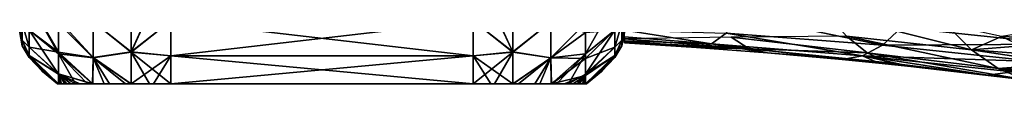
# Model space of a CAD drawing. Header units: metres. Extents: x -62 to 300, y -109 to 109.
# Tile 5 of 256: x -41.24 to -15.19, y -88.42 to -87.13. Entities that reach past the tile are written whole.
import ezdxf

# ---------------------------------------------------------------- set-up
doc = ezdxf.new("R2010")
doc.units = ezdxf.units.M
doc.layers.add('solid_500635', color=7, linetype='CONTINUOUS')

msp = doc.modelspace()

# ---------------------------------------------------------------- linework, layer by layer
at = {"layer": 'solid_500635'}
for points in [[(-40.211205, -87.467072, -2.719908), (-40.989399, -86.12645, -1.575653), (-40.989399, -86.879631, -3.179216)], [(-40.211205, -87.467072, -2.719908), (-40.211205, -86.608192, -0.985422), (-40.989399, -86.12645, -1.575653)], [(-40.989399, -86.128471, -12.760204), (-40.211205, -86.698158, -13.2015), (-40.211205, -87.507469, -11.516751)], [(-40.989399, -86.88076, -11.157186), (-40.989399, -86.128471, -12.760204), (-40.211205, -87.507469, -11.516751)], [(-25.489401, -86.132927, -1.587054), (-26.2693, -86.698509, -1.136008), (-26.2693, -87.506531, -2.816751)], [(-25.489401, -86.883209, -3.188729), (-25.489401, -86.132927, -1.587054), (-26.2693, -87.506531, -2.816751)], [(-38.291553, -87.455765, -0.715976), (-38.293697, -86.370476, 0.872507), (-39.297558, -86.657768, -0.071204)], [(-39.297558, -86.662933, -14.260665), (-38.292244, -86.370621, -15.211837), (-38.291553, -87.459404, -13.617136)], [(-37.878365, -86.536827, 0.776465), (-38.293697, -86.370476, 0.872507), (-38.291553, -87.455765, -0.715976)], [(-38.291553, -87.459404, -13.617136), (-38.292244, -86.370621, -15.211837), (-37.865692, -86.540001, -15.114047)], [(-28.619219, -86.542068, -15.112851), (-28.187336, -86.371429, -15.211369), (-28.18932, -87.456749, -13.622626)], [(-28.18932, -87.459785, -0.722038), (-28.188559, -86.371651, 0.871829), (-28.612667, -86.539871, 0.774709)], [(-28.18932, -87.456749, -13.622626), (-28.187336, -86.371429, -15.211369), (-27.183178, -86.660263, -14.266103)], [(-27.183178, -86.664276, -0.079167), (-28.188559, -86.371651, 0.871829), (-28.18932, -87.459785, -0.722038)], [(-16.051603, -87.402084, -3.129529), (-19.89463, -86.438736, -2.072458), (-19.364559, -87.043335, -3.268719)], [(-16.722418, -86.7285, -1.901966), (-19.89463, -86.438736, -2.072458), (-16.051603, -87.402084, -3.129529)], [(-41.174816, -87.149292, -5.35928), (-41.239399, -86.654182, -4.693546), (-41.239399, -86.885704, -6.045171)], [(-41.174816, -86.703331, -3.598237), (-41.239399, -86.654182, -4.693546), (-41.174816, -87.149292, -5.35928)], [(-41.174816, -87.149292, -8.980131), (-41.239399, -86.885826, -8.293107), (-41.239399, -86.654694, -9.643724)], [(-41.174816, -87.149292, -8.980131), (-41.239399, -86.654694, -9.643724), (-41.174816, -86.703331, -10.741174)], [(-41.174816, -86.703331, -10.741174), (-40.989399, -86.88076, -11.157186), (-40.989399, -87.333046, -9.644467)], [(-41.174816, -87.149292, -8.980131), (-41.174816, -86.703331, -10.741174), (-40.989399, -87.333046, -9.644467)], [(-41.174816, -86.703331, -3.598237), (-40.989399, -87.332558, -4.69276), (-40.989399, -86.879631, -3.179216)], [(-41.174816, -86.703331, -3.598237), (-41.174816, -87.149292, -5.35928), (-40.989399, -87.332558, -4.69276)], [(-39.297558, -87.608871, -1.712466), (-40.211205, -86.608192, -0.985422), (-40.211205, -87.467072, -2.719908)], [(-39.297558, -87.608871, -1.712466), (-39.297558, -86.657768, -0.071204), (-40.211205, -86.608192, -0.985422)], [(-40.211205, -86.698158, -13.2015), (-39.297558, -86.662933, -14.260665), (-39.297558, -87.615608, -12.612956)], [(-40.211205, -87.507469, -11.516751), (-40.211205, -86.698158, -13.2015), (-39.297558, -87.615608, -12.612956)], [(-38.291553, -87.455765, -0.715976), (-39.297558, -86.657768, -0.071204), (-39.297558, -87.608871, -1.712466)], [(-39.297558, -87.615608, -12.612956), (-39.297558, -86.662933, -14.260665), (-38.291553, -87.459404, -13.617136)], [(-37.239399, -86.630127, 0.722599), (-37.878365, -86.536827, 0.776465), (-38.291553, -87.455765, -0.715976)], [(-38.291553, -87.459404, -13.617136), (-37.865692, -86.540001, -15.114047), (-37.239399, -86.630127, -15.062011)], [(-38.291553, -87.459404, -13.617136), (-37.239399, -86.630127, -15.062011), (-37.239399, -87.558327, -13.669705)], [(-37.239399, -87.558327, -0.669705), (-37.239399, -86.630127, 0.722599), (-38.291553, -87.455765, -0.715976)], [(-29.239401, -87.558327, -13.669705), (-37.239399, -87.558327, -13.669705), (-37.239399, -86.630127, -15.062011)], [(-29.239401, -86.630127, -15.062011), (-29.239401, -87.558327, -13.669705), (-37.239399, -86.630127, -15.062011)], [(-29.239401, -86.630127, 0.722599), (-37.239399, -86.630127, 0.722599), (-37.239399, -87.558327, -0.669705)], [(-29.239401, -87.558327, -0.669705), (-29.239401, -86.630127, 0.722599), (-37.239399, -87.558327, -0.669705)], [(-28.18932, -87.459785, -0.722038), (-28.612667, -86.539871, 0.774709), (-29.239401, -86.630127, 0.722599)], [(-28.619219, -86.542068, -15.112851), (-28.18932, -87.456749, -13.622626), (-29.239401, -86.630127, -15.062011)], [(-28.18932, -87.456749, -13.622626), (-29.239401, -87.558327, -13.669705), (-29.239401, -86.630127, -15.062011)], [(-28.18932, -87.459785, -0.722038), (-29.239401, -86.630127, 0.722599), (-29.239401, -87.558327, -0.669705)], [(-28.18932, -87.456749, -13.622626), (-27.183178, -86.660263, -14.266103), (-27.183178, -87.609848, -12.626933)], [(-27.183178, -87.616013, -1.725284), (-27.183178, -86.664276, -0.079167), (-28.18932, -87.459785, -0.722038)], [(-27.183178, -87.609848, -12.626933), (-27.183178, -86.660263, -14.266103), (-26.2693, -86.944145, -12.758686)], [(-26.2693, -86.698509, -1.136008), (-27.183178, -86.664276, -0.079167), (-27.183178, -87.616013, -1.725284)], [(-26.2693, -87.506531, -2.816751), (-26.2693, -86.698509, -1.136008), (-27.183178, -87.616013, -1.725284)], [(-25.303986, -86.703331, -10.741174), (-25.489401, -87.331635, -9.65073), (-25.489401, -86.877724, -11.165242)], [(-25.303986, -87.149292, -8.980131), (-25.489401, -87.331635, -9.65073), (-25.303986, -86.703331, -10.741174)], [(-25.303986, -86.703331, -3.598237), (-25.489401, -86.883209, -3.188729), (-25.489401, -87.334007, -4.699239)], [(-25.303986, -86.703331, -3.598237), (-25.489401, -87.334007, -4.699239), (-25.303986, -87.149292, -5.35928)], [(-25.303986, -87.149292, -8.980131), (-25.239401, -86.653236, -9.649798), (-25.239401, -86.885445, -8.296687)], [(-25.303986, -87.149292, -8.980131), (-25.303986, -86.703331, -10.741174), (-25.239401, -86.653236, -9.649798)], [(-25.303986, -87.149292, -5.35928), (-25.239401, -86.886032, -6.048209), (-25.239401, -86.655716, -4.699972)], [(-25.303986, -86.703331, -3.598237), (-25.303986, -87.149292, -5.35928), (-25.239401, -86.655716, -4.699972)], [(-18.408703, -87.278259, -9.901077), (-22.542574, -86.964836, -9.912368), (-22.168184, -86.505318, -11.231939)], [(-17.901796, -86.806618, -11.220894), (-18.408703, -87.278259, -9.901077), (-22.168184, -86.505318, -11.231939)], [(-13.118768, -86.621765, -12.297422), (-13.707335, -87.254768, -11.078066), (-17.901796, -86.806618, -11.220894)], [(-15.263696, -87.052856, -2.122925), (-16.722418, -86.7285, -1.901966), (-16.051603, -87.402084, -3.129529)], [(-41.174816, -87.149292, -5.35928), (-41.239399, -86.885704, -6.045171), (-41.239399, -86.945755, -7.169705)], [(-41.174816, -87.299301, -7.169705), (-41.239399, -86.945755, -7.169705), (-41.239399, -86.885826, -8.293107)], [(-41.174816, -87.149292, -8.980131), (-41.174816, -87.299301, -7.169705), (-41.239399, -86.885826, -8.293107)], [(-41.174816, -87.149292, -5.35928), (-41.239399, -86.945755, -7.169705), (-41.174816, -87.299301, -7.169705)], [(-40.211205, -87.467072, -2.719908), (-40.989399, -86.879631, -3.179216), (-40.989399, -87.332558, -4.69276)], [(-40.989399, -86.88076, -11.157186), (-40.211205, -87.507469, -11.516751), (-40.211205, -88.045845, -9.726914)], [(-40.989399, -87.333046, -9.644467), (-40.989399, -86.88076, -11.157186), (-40.211205, -88.045845, -9.726914)], [(-27.183178, -87.609848, -12.626933), (-26.2693, -86.944145, -12.758686), (-26.2693, -87.627068, -11.198614)], [(-26.2693, -87.627068, -11.198614), (-25.489401, -86.877724, -11.165242), (-25.489401, -87.331635, -9.65073)], [(-26.2693, -87.627068, -11.198614), (-26.2693, -86.944145, -12.758686), (-25.489401, -86.877724, -11.165242)], [(-25.489401, -86.883209, -3.188729), (-26.2693, -87.506531, -2.816751), (-26.2693, -88.044899, -4.602234)], [(-25.489401, -87.334007, -4.699239), (-25.489401, -86.883209, -3.188729), (-26.2693, -88.044899, -4.602234)], [(-25.303986, -87.149292, -8.980131), (-25.239401, -86.885445, -8.296687), (-25.239401, -86.945755, -7.169705)], [(-25.303986, -87.299301, -7.169705), (-25.239401, -86.945755, -7.169705), (-25.239401, -86.886032, -6.048209)], [(-25.303986, -87.149292, -5.35928), (-25.303986, -87.299301, -7.169705), (-25.239401, -86.886032, -6.048209)], [(-25.303986, -87.149292, -8.980131), (-25.239401, -86.945755, -7.169705), (-25.303986, -87.299301, -7.169705)], [(-25.239401, -86.881607, -9.654835), (-22.542574, -86.964836, -9.912368), (-22.931364, -87.242966, -8.546469)], [(-25.239401, -87.056358, -8.836624), (-25.239401, -86.881607, -9.654835), (-22.931364, -87.242966, -8.546469)], [(-18.935078, -87.563118, -8.535654), (-22.931364, -87.242966, -8.546469), (-22.542574, -86.964836, -9.912368)], [(-18.408703, -87.278259, -9.901077), (-18.935078, -87.563118, -8.535654), (-22.542574, -86.964836, -9.912368)], [(-13.707335, -87.254768, -11.078066), (-18.408703, -87.278259, -9.901077), (-17.901796, -86.806618, -11.220894)], [(-13.766485, -86.814392, -1.128561), (-15.263696, -87.052856, -2.122925), (-13.198854, -87.135498, -1.475304)], [(-41.174816, -87.149292, -8.980131), (-40.989399, -87.333046, -9.644467), (-40.989399, -87.550842, -8.297152)], [(-41.174816, -87.149292, -8.980131), (-40.989399, -87.550842, -8.297152), (-40.989399, -87.607185, -7.169705)], [(-41.174816, -87.149292, -8.980131), (-40.989399, -87.607185, -7.169705), (-41.174816, -87.299301, -7.169705)], [(-41.174816, -87.149292, -5.35928), (-40.989399, -87.550728, -6.04111), (-40.989399, -87.332558, -4.69276)], [(-41.174816, -87.149292, -5.35928), (-41.174816, -87.299301, -7.169705), (-40.989399, -87.550728, -6.04111)], [(-25.303986, -87.149292, -5.35928), (-25.489401, -87.551033, -6.044162), (-25.489401, -87.607185, -7.169705)], [(-25.303986, -87.149292, -5.35928), (-25.489401, -87.607185, -7.169705), (-25.303986, -87.299301, -7.169705)], [(-25.303986, -87.149292, -8.980131), (-25.489401, -87.550476, -8.300809), (-25.489401, -87.331635, -9.65073)], [(-25.303986, -87.149292, -8.980131), (-25.303986, -87.299301, -7.169705), (-25.489401, -87.550476, -8.300809)], [(-25.303986, -87.149292, -5.35928), (-25.489401, -87.334007, -4.699239), (-25.489401, -87.551033, -6.044162)], [(-25.239401, -87.166451, -8.006034), (-25.239401, -87.111938, -5.57147), (-25.239401, -87.056358, -8.836624)], [(-25.239401, -87.166451, -8.006034), (-25.239401, -87.056358, -8.836624), (-22.931364, -87.242966, -8.546469)], [(-25.239401, -87.111938, -5.57147), (-21.936457, -87.37455, -5.707213), (-22.41629, -87.065285, -4.287745)], [(-25.239401, -87.111938, -5.57147), (-25.239401, -87.191368, -6.360172), (-21.936457, -87.37455, -5.707213)], [(-25.239401, -87.166451, -8.006034), (-25.239401, -87.191368, -6.360172), (-25.239401, -87.111938, -5.57147)], [(-25.239401, -87.166451, -8.006034), (-23.327753, -87.33567, -7.15814), (-25.239401, -87.212265, -7.161827)], [(-25.239401, -87.166451, -8.006034), (-22.931364, -87.242966, -8.546469), (-23.327753, -87.33567, -7.15814)], [(-25.239401, -87.166451, -8.006034), (-25.239401, -87.212265, -7.161827), (-25.239401, -87.191368, -6.360172)], [(-25.239401, -87.191368, -6.360172), (-25.239401, -87.212265, -7.161827), (-21.936457, -87.37455, -5.707213)], [(-25.239401, -87.212265, -7.161827), (-23.327753, -87.33567, -7.15814), (-21.936457, -87.37455, -5.707213)], [(-22.931364, -87.242966, -8.546469), (-21.449097, -87.480179, -7.153833), (-23.327753, -87.33567, -7.15814)], [(-22.931364, -87.242966, -8.546469), (-19.472013, -87.657211, -7.148571), (-21.449097, -87.480179, -7.153833)], [(-18.935078, -87.563118, -8.535654), (-19.472013, -87.657211, -7.148571), (-22.931364, -87.242966, -8.546469)], [(-18.810205, -87.481873, -4.525712), (-19.364559, -87.043335, -3.268719), (-22.41629, -87.065285, -4.287745)], [(-18.810205, -87.481873, -4.525712), (-22.41629, -87.065285, -4.287745), (-21.936457, -87.37455, -5.707213)], [(-15.347602, -87.892006, -4.424229), (-19.364559, -87.043335, -3.268719), (-18.810205, -87.481873, -4.525712)], [(-16.051603, -87.402084, -3.129529), (-19.364559, -87.043335, -3.268719), (-15.347602, -87.892006, -4.424229)], [(-14.327841, -87.711037, -9.797101), (-18.935078, -87.563118, -8.535654), (-18.408703, -87.278259, -9.901077)], [(-13.707335, -87.254768, -11.078066), (-14.327841, -87.711037, -9.797101), (-18.408703, -87.278259, -9.901077)], [(-14.738082, -87.300125, -2.459477), (-15.263696, -87.052856, -2.122925), (-16.051603, -87.402084, -3.129529)], [(-13.198854, -87.135498, -1.475304), (-15.263696, -87.052856, -2.122925), (-14.738082, -87.300125, -2.459477)], [(-41.174816, -87.299301, -7.169705), (-40.989399, -87.607185, -7.169705), (-40.989399, -87.550728, -6.04111)], [(-40.211205, -88.036461, -4.569751), (-40.989399, -87.332558, -4.69276), (-40.989399, -87.550728, -6.04111)], [(-40.211205, -88.036461, -4.569751), (-40.211205, -87.467072, -2.719908), (-40.989399, -87.332558, -4.69276)], [(-40.989399, -87.550842, -8.297152), (-40.989399, -87.333046, -9.644467), (-40.211205, -88.045845, -9.726914)], [(-39.299934, -88.300003, -3.476825), (-40.211205, -87.467072, -2.719908), (-40.211205, -88.036461, -4.569751)], [(-39.299934, -88.300003, -3.476825), (-39.297558, -87.608871, -1.712466), (-40.211205, -87.467072, -2.719908)], [(-40.211205, -87.507469, -11.516751), (-39.297558, -87.615608, -12.612956), (-39.310585, -88.300003, -10.846565)], [(-40.211205, -87.507469, -11.516751), (-39.310585, -88.300003, -10.846565), (-39.447399, -88.300003, -10.620323)], [(-39.76656, -88.300003, -9.933943), (-40.211205, -87.507469, -11.516751), (-39.447399, -88.300003, -10.620323)], [(-39.76656, -88.300003, -9.933943), (-40.211205, -88.045845, -9.726914), (-40.211205, -87.507469, -11.516751)], [(-38.29108, -88.300003, -2.470104), (-38.291553, -87.455765, -0.715976), (-39.297558, -87.608871, -1.712466)], [(-39.297558, -87.615608, -12.612956), (-38.291553, -87.459404, -13.617136), (-38.292339, -88.300003, -11.86982)], [(-37.807442, -88.300003, -12.08349), (-38.292339, -88.300003, -11.86982), (-38.291553, -87.459404, -13.617136)], [(-37.239399, -87.558327, -0.669705), (-38.291553, -87.455765, -0.715976), (-38.29108, -88.300003, -2.470104)], [(-38.291553, -87.459404, -13.617136), (-37.239399, -87.558327, -13.669705), (-37.239399, -88.300003, -12.169705)], [(-37.807442, -88.300003, -12.08349), (-38.291553, -87.459404, -13.617136), (-37.239399, -88.300003, -12.169705)], [(-28.18992, -88.300003, -11.870644), (-29.239401, -87.558327, -13.669705), (-28.18932, -87.456749, -13.622626)], [(-28.18932, -87.459785, -0.722038), (-29.239401, -87.558327, -0.669705), (-29.239401, -88.300003, -2.169705)], [(-28.67137, -88.300003, -2.255906), (-28.18932, -87.459785, -0.722038), (-29.239401, -88.300003, -2.169705)], [(-28.67137, -88.300003, -2.255906), (-28.188511, -88.300003, -2.468373), (-28.18932, -87.459785, -0.722038)], [(-28.18992, -88.300003, -11.870644), (-28.18932, -87.456749, -13.622626), (-27.183178, -87.609848, -12.626933)], [(-27.183178, -87.616013, -1.725284), (-28.18932, -87.459785, -0.722038), (-28.188511, -88.300003, -2.468373)], [(-26.2693, -87.506531, -2.816751), (-27.183178, -87.616013, -1.725284), (-27.170197, -88.300003, -3.489769)], [(-26.2693, -87.506531, -2.816751), (-27.170197, -88.300003, -3.489769), (-27.032972, -88.300003, -3.716305)], [(-26.713436, -88.300003, -4.402354), (-26.2693, -87.506531, -2.816751), (-27.032972, -88.300003, -3.716305)], [(-26.713436, -88.300003, -4.402354), (-26.2693, -88.044899, -4.602234), (-26.2693, -87.506531, -2.816751)], [(-26.2693, -88.082703, -9.5577), (-25.489401, -87.331635, -9.65073), (-25.489401, -87.550476, -8.300809)], [(-26.2693, -88.082703, -9.5577), (-26.2693, -87.627068, -11.198614), (-25.489401, -87.331635, -9.65073)], [(-25.489401, -87.551033, -6.044162), (-25.489401, -87.334007, -4.699239), (-26.2693, -88.044899, -4.602234)], [(-25.303986, -87.299301, -7.169705), (-25.489401, -87.607185, -7.169705), (-25.489401, -87.550476, -8.300809)], [(-23.327753, -87.33567, -7.15814), (-21.449097, -87.480179, -7.153833), (-21.936457, -87.37455, -5.707213)], [(-18.240284, -87.749382, -5.823828), (-21.936457, -87.37455, -5.707213), (-21.449097, -87.480179, -7.153833)], [(-18.240284, -87.749382, -5.823828), (-18.810205, -87.481873, -4.525712), (-21.936457, -87.37455, -5.707213)], [(-19.472013, -87.657211, -7.148571), (-18.240284, -87.749382, -5.823828), (-21.449097, -87.480179, -7.153833)], [(-14.622316, -88.191879, -5.76486), (-18.810205, -87.481873, -4.525712), (-18.240284, -87.749382, -5.823828)], [(-15.347602, -87.892006, -4.424229), (-18.810205, -87.481873, -4.525712), (-14.622316, -88.191879, -5.76486)], [(-14.192476, -87.539665, -2.806989), (-14.738082, -87.300125, -2.459477), (-16.051603, -87.402084, -3.129529)], [(-13.644293, -87.764404, -3.156379), (-16.051603, -87.402084, -3.129529), (-15.347602, -87.892006, -4.424229)], [(-13.644293, -87.764404, -3.156379), (-14.192476, -87.539665, -2.806989), (-16.051603, -87.402084, -3.129529)], [(-40.213356, -88.300003, -6.486576), (-40.989399, -87.550728, -6.04111), (-40.989399, -87.607185, -7.169705)], [(-40.213356, -88.300003, -6.486576), (-40.211205, -88.036461, -4.569751), (-40.989399, -87.550728, -6.04111)], [(-40.989399, -87.550842, -8.297152), (-40.211205, -88.045845, -9.726914), (-40.211613, -88.300003, -7.875343)], [(-40.989399, -87.550842, -8.297152), (-40.211613, -88.300003, -7.875343), (-40.212429, -88.300003, -7.864923)], [(-40.239399, -88.300003, -7.169705), (-40.989399, -87.550842, -8.297152), (-40.212429, -88.300003, -7.864923)], [(-40.63213, -87.972786, -7.169705), (-40.989399, -87.607185, -7.169705), (-40.989399, -87.550842, -8.297152)], [(-40.239399, -88.300003, -7.169705), (-40.63213, -87.972786, -7.169705), (-40.989399, -87.550842, -8.297152)], [(-40.218445, -88.300003, -6.556766), (-40.989399, -87.607185, -7.169705), (-40.63213, -87.972786, -7.169705)], [(-40.218445, -88.300003, -6.556766), (-40.213356, -88.300003, -6.486576), (-40.989399, -87.607185, -7.169705)], [(-39.004387, -88.300003, -11.260521), (-39.310585, -88.300003, -10.846565), (-39.297558, -87.615608, -12.612956)], [(-38.86668, -88.300003, -2.928422), (-39.297558, -87.608871, -1.712466), (-39.299934, -88.300003, -3.476825)], [(-38.298962, -88.300003, -2.474797), (-39.297558, -87.608871, -1.712466), (-38.86668, -88.300003, -2.928422)], [(-38.298962, -88.300003, -2.474797), (-38.29108, -88.300003, -2.470104), (-39.297558, -87.608871, -1.712466)], [(-39.297558, -87.615608, -12.612956), (-38.292339, -88.300003, -11.86982), (-38.437199, -88.300003, -11.777409)], [(-39.004387, -88.300003, -11.260521), (-39.297558, -87.615608, -12.612956), (-38.437199, -88.300003, -11.777409)], [(-37.239399, -87.558327, -0.669705), (-38.29108, -88.300003, -2.470104), (-37.702511, -88.300003, -2.227725)], [(-37.239399, -88.300003, -2.169705), (-37.239399, -87.558327, -0.669705), (-37.702511, -88.300003, -2.227725)], [(-29.239401, -88.300003, -12.169705), (-37.239399, -88.300003, -12.169705), (-37.239399, -87.558327, -13.669705)], [(-29.239401, -87.558327, -13.669705), (-29.239401, -88.300003, -12.169705), (-37.239399, -87.558327, -13.669705)], [(-29.239401, -87.558327, -0.669705), (-37.239399, -87.558327, -0.669705), (-37.239399, -88.300003, -2.169705)], [(-29.239401, -87.558327, -0.669705), (-37.239399, -88.300003, -2.169705), (-29.239401, -88.300003, -2.169705)], [(-28.774483, -88.300003, -12.11125), (-29.239401, -88.300003, -12.169705), (-29.239401, -87.558327, -13.669705)], [(-28.774483, -88.300003, -12.11125), (-29.239401, -87.558327, -13.669705), (-28.18992, -88.300003, -11.870644)], [(-28.177891, -88.300003, -11.863478), (-28.18992, -88.300003, -11.870644), (-27.183178, -87.609848, -12.626933)], [(-27.183178, -87.616013, -1.725284), (-28.188511, -88.300003, -2.468373), (-28.042429, -88.300003, -2.561426)], [(-28.177891, -88.300003, -11.863478), (-27.183178, -87.609848, -12.626933), (-27.610971, -88.300003, -11.409809)], [(-27.475893, -88.300003, -3.077162), (-27.183178, -87.616013, -1.725284), (-28.042429, -88.300003, -2.561426)], [(-27.610971, -88.300003, -11.409809), (-27.183178, -87.609848, -12.626933), (-27.180546, -88.300003, -10.86518)], [(-27.475893, -88.300003, -3.077162), (-27.170197, -88.300003, -3.489769), (-27.183178, -87.616013, -1.725284)], [(-27.180546, -88.300003, -10.86518), (-27.183178, -87.609848, -12.626933), (-26.2693, -87.627068, -11.198614)], [(-27.158857, -88.300003, -10.831553), (-27.180546, -88.300003, -10.86518), (-26.2693, -87.627068, -11.198614)], [(-27.158857, -88.300003, -10.831553), (-26.2693, -87.627068, -11.198614), (-26.2693, -88.082703, -9.5577)], [(-26.266726, -88.300003, -7.869356), (-26.2693, -88.082703, -9.5577), (-25.489401, -87.550476, -8.300809)], [(-25.489401, -87.551033, -6.044162), (-26.2693, -88.044899, -4.602234), (-26.268368, -88.300003, -6.449334)], [(-25.489401, -87.551033, -6.044162), (-26.268368, -88.300003, -6.449334), (-26.266436, -88.300003, -6.473661)], [(-26.266726, -88.300003, -7.869356), (-25.489401, -87.550476, -8.300809), (-25.489401, -87.607185, -7.169705)], [(-26.260366, -88.300003, -7.782782), (-26.266726, -88.300003, -7.869356), (-25.489401, -87.607185, -7.169705)], [(-25.489401, -87.551033, -6.044162), (-26.266436, -88.300003, -6.473661), (-26.239401, -88.300003, -7.169705)], [(-26.260366, -88.300003, -7.782782), (-25.489401, -87.607185, -7.169705), (-25.84667, -87.972786, -7.169705)], [(-25.489401, -87.551033, -6.044162), (-26.239401, -88.300003, -7.169705), (-25.84667, -87.972786, -7.169705)], [(-25.489401, -87.551033, -6.044162), (-25.84667, -87.972786, -7.169705), (-25.489401, -87.607185, -7.169705)], [(-18.935078, -87.563118, -8.535654), (-18.50411, -87.753242, -7.145722), (-19.472013, -87.657211, -7.148571)], [(-19.472013, -87.657211, -7.148571), (-18.50411, -87.753242, -7.145722), (-18.240284, -87.749382, -5.823828)], [(-18.935078, -87.563118, -8.535654), (-17.663406, -87.841667, -7.143103), (-18.50411, -87.753242, -7.145722)], [(-18.935078, -87.563118, -8.535654), (-15.625252, -88.075432, -7.136191), (-17.663406, -87.841667, -7.143103)], [(-14.970573, -87.985794, -8.475893), (-15.625252, -88.075432, -7.136191), (-18.935078, -87.563118, -8.535654)], [(-14.327841, -87.711037, -9.797101), (-14.970573, -87.985794, -8.475893), (-18.935078, -87.563118, -8.535654)], [(-18.50411, -87.753242, -7.145722), (-17.663406, -87.841667, -7.143103), (-18.240284, -87.749382, -5.823828)], [(-14.622316, -88.191879, -5.76486), (-18.240284, -87.749382, -5.823828), (-17.663406, -87.841667, -7.143103)], [(-13.119318, -87.966164, -3.494429), (-13.644293, -87.764404, -3.156379), (-15.347602, -87.892006, -4.424229)], [(-40.218445, -88.300003, -6.556766), (-40.63213, -87.972786, -7.169705), (-40.239399, -88.300003, -7.169705)], [(-40.15554, -88.300003, -5.952599), (-40.211205, -88.036461, -4.569751), (-40.213356, -88.300003, -6.486576)], [(-40.131241, -88.300003, -8.548585), (-40.211613, -88.300003, -7.875343), (-40.211205, -88.045845, -9.726914)], [(-40.047253, -88.300003, -5.349619), (-40.211205, -88.036461, -4.569751), (-40.15554, -88.300003, -5.952599)], [(-39.319496, -88.300003, -3.507164), (-39.299934, -88.300003, -3.476825), (-40.211205, -88.036461, -4.569751)], [(-39.649227, -88.300003, -4.122093), (-39.319496, -88.300003, -3.507164), (-40.211205, -88.036461, -4.569751)], [(-39.883961, -88.300003, -4.739868), (-39.649227, -88.300003, -4.122093), (-40.211205, -88.036461, -4.569751)], [(-40.047253, -88.300003, -5.349619), (-39.883961, -88.300003, -4.739868), (-40.211205, -88.036461, -4.569751)], [(-39.988235, -88.300003, -9.235943), (-40.131241, -88.300003, -8.548585), (-40.211205, -88.045845, -9.726914)], [(-39.76656, -88.300003, -9.933943), (-39.988235, -88.300003, -9.235943), (-40.211205, -88.045845, -9.726914)], [(-26.713436, -88.300003, -4.402354), (-26.491268, -88.300003, -5.100742), (-26.2693, -88.044899, -4.602234)], [(-26.491268, -88.300003, -5.100742), (-26.347858, -88.300003, -5.788972), (-26.2693, -88.044899, -4.602234)], [(-26.347858, -88.300003, -5.788972), (-26.268368, -88.300003, -6.449334), (-26.2693, -88.044899, -4.602234)], [(-26.260366, -88.300003, -7.782782), (-25.84667, -87.972786, -7.169705), (-26.239401, -88.300003, -7.169705)], [(-15.625252, -88.075432, -7.136191), (-14.622316, -88.191879, -5.76486), (-17.663406, -87.841667, -7.143103)], [(-14.970573, -87.985794, -8.475893), (-13.887418, -88.296539, -7.129671), (-15.625252, -88.075432, -7.136191)], [(-15.347602, -87.892006, -4.424229), (-11.986984, -88.422729, -4.54659), (-12.000489, -88.346825, -4.203455)], [(-12.573431, -88.16008, -3.842769), (-15.347602, -87.892006, -4.424229), (-12.000489, -88.346825, -4.203455)], [(-15.347602, -87.892006, -4.424229), (-14.622316, -88.191879, -5.76486), (-11.986984, -88.422729, -4.54659)], [(-12.573431, -88.16008, -3.842769), (-13.119318, -87.966164, -3.494429), (-15.347602, -87.892006, -4.424229)], [(-40.218445, -88.300003, -6.556766), (-40.239399, -88.300003, -7.169705), (-40.212429, -88.300003, -7.864923)], [(-40.218445, -88.300003, -6.556766), (-40.212429, -88.300003, -7.864923), (-40.211613, -88.300003, -7.875343)], [(-40.218445, -88.300003, -6.556766), (-40.211613, -88.300003, -7.875343), (-40.213356, -88.300003, -6.486576)], [(-40.213356, -88.300003, -6.486576), (-40.211613, -88.300003, -7.875343), (-40.131241, -88.300003, -8.548585)], [(-40.15554, -88.300003, -5.952599), (-40.213356, -88.300003, -6.486576), (-40.131241, -88.300003, -8.548585)], [(-40.047253, -88.300003, -5.349619), (-40.15554, -88.300003, -5.952599), (-40.131241, -88.300003, -8.548585)], [(-40.047253, -88.300003, -5.349619), (-40.131241, -88.300003, -8.548585), (-39.988235, -88.300003, -9.235943)], [(-40.047253, -88.300003, -5.349619), (-39.988235, -88.300003, -9.235943), (-39.883961, -88.300003, -4.739868)], [(-39.883961, -88.300003, -4.739868), (-39.988235, -88.300003, -9.235943), (-39.76656, -88.300003, -9.933943)], [(-39.883961, -88.300003, -4.739868), (-39.76656, -88.300003, -9.933943), (-39.649227, -88.300003, -4.122093)], [(-39.649227, -88.300003, -4.122093), (-39.76656, -88.300003, -9.933943), (-39.447399, -88.300003, -10.620323)], [(-39.649227, -88.300003, -4.122093), (-39.447399, -88.300003, -10.620323), (-39.319496, -88.300003, -3.507164)], [(-39.319496, -88.300003, -3.507164), (-39.447399, -88.300003, -10.620323), (-39.310585, -88.300003, -10.846565)], [(-39.319496, -88.300003, -3.507164), (-39.310585, -88.300003, -10.846565), (-39.299934, -88.300003, -3.476825)], [(-39.299934, -88.300003, -3.476825), (-39.310585, -88.300003, -10.846565), (-39.004387, -88.300003, -11.260521)], [(-38.86668, -88.300003, -2.928422), (-39.299934, -88.300003, -3.476825), (-39.004387, -88.300003, -11.260521)], [(-38.86668, -88.300003, -2.928422), (-39.004387, -88.300003, -11.260521), (-38.437199, -88.300003, -11.777409)], [(-38.298962, -88.300003, -2.474797), (-38.86668, -88.300003, -2.928422), (-38.437199, -88.300003, -11.777409)], [(-38.298962, -88.300003, -2.474797), (-38.437199, -88.300003, -11.777409), (-38.292339, -88.300003, -11.86982)], [(-38.298962, -88.300003, -2.474797), (-38.292339, -88.300003, -11.86982), (-38.29108, -88.300003, -2.470104)], [(-38.29108, -88.300003, -2.470104), (-38.292339, -88.300003, -11.86982), (-37.807442, -88.300003, -12.08349)], [(-37.702511, -88.300003, -2.227725), (-38.29108, -88.300003, -2.470104), (-37.807442, -88.300003, -12.08349)], [(-37.702511, -88.300003, -2.227725), (-37.807442, -88.300003, -12.08349), (-37.239399, -88.300003, -12.169705)], [(-37.239399, -88.300003, -2.169705), (-37.702511, -88.300003, -2.227725), (-37.239399, -88.300003, -12.169705)], [(-37.239399, -88.300003, -2.169705), (-37.239399, -88.300003, -12.169705), (-29.239401, -88.300003, -12.169705)], [(-29.239401, -88.300003, -2.169705), (-37.239399, -88.300003, -2.169705), (-29.239401, -88.300003, -12.169705)], [(-29.239401, -88.300003, -2.169705), (-29.239401, -88.300003, -12.169705), (-28.774483, -88.300003, -12.11125)], [(-28.67137, -88.300003, -2.255906), (-29.239401, -88.300003, -2.169705), (-28.774483, -88.300003, -12.11125)], [(-28.67137, -88.300003, -2.255906), (-28.774483, -88.300003, -12.11125), (-28.18992, -88.300003, -11.870644)], [(-28.67137, -88.300003, -2.255906), (-28.18992, -88.300003, -11.870644), (-28.188511, -88.300003, -2.468373)], [(-28.188511, -88.300003, -2.468373), (-28.18992, -88.300003, -11.870644), (-28.177891, -88.300003, -11.863478)], [(-28.042429, -88.300003, -2.561426), (-28.188511, -88.300003, -2.468373), (-28.177891, -88.300003, -11.863478)], [(-28.042429, -88.300003, -2.561426), (-28.177891, -88.300003, -11.863478), (-27.610971, -88.300003, -11.409809)], [(-27.475893, -88.300003, -3.077162), (-28.042429, -88.300003, -2.561426), (-27.610971, -88.300003, -11.409809)], [(-27.475893, -88.300003, -3.077162), (-27.610971, -88.300003, -11.409809), (-27.180546, -88.300003, -10.86518)], [(-27.475893, -88.300003, -3.077162), (-27.180546, -88.300003, -10.86518), (-27.170197, -88.300003, -3.489769)], [(-27.170197, -88.300003, -3.489769), (-27.180546, -88.300003, -10.86518), (-27.158857, -88.300003, -10.831553)], [(-27.032972, -88.300003, -3.716305), (-27.170197, -88.300003, -3.489769), (-27.158857, -88.300003, -10.831553)], [(-26.829485, -88.300003, -10.217121), (-27.158857, -88.300003, -10.831553), (-26.2693, -88.082703, -9.5577)], [(-27.032972, -88.300003, -3.716305), (-27.158857, -88.300003, -10.831553), (-26.829485, -88.300003, -10.217121)], [(-26.713436, -88.300003, -4.402354), (-27.032972, -88.300003, -3.716305), (-26.829485, -88.300003, -10.217121)], [(-26.594866, -88.300003, -9.599615), (-26.829485, -88.300003, -10.217121), (-26.2693, -88.082703, -9.5577)], [(-26.713436, -88.300003, -4.402354), (-26.829485, -88.300003, -10.217121), (-26.594866, -88.300003, -9.599615)], [(-26.713436, -88.300003, -4.402354), (-26.594866, -88.300003, -9.599615), (-26.491268, -88.300003, -5.100742)], [(-26.431589, -88.300003, -8.989974), (-26.594866, -88.300003, -9.599615), (-26.2693, -88.082703, -9.5577)], [(-26.491268, -88.300003, -5.100742), (-26.594866, -88.300003, -9.599615), (-26.431589, -88.300003, -8.989974)], [(-26.491268, -88.300003, -5.100742), (-26.431589, -88.300003, -8.989974), (-26.347858, -88.300003, -5.788972)], [(-26.431589, -88.300003, -8.989974), (-26.2693, -88.082703, -9.5577), (-26.323288, -88.300003, -8.387013)], [(-26.347858, -88.300003, -5.788972), (-26.431589, -88.300003, -8.989974), (-26.323288, -88.300003, -8.387013)], [(-26.347858, -88.300003, -5.788972), (-26.323288, -88.300003, -8.387013), (-26.266726, -88.300003, -7.869356)], [(-26.347858, -88.300003, -5.788972), (-26.266726, -88.300003, -7.869356), (-26.268368, -88.300003, -6.449334)], [(-26.323288, -88.300003, -8.387013), (-26.2693, -88.082703, -9.5577), (-26.266726, -88.300003, -7.869356)], [(-26.268368, -88.300003, -6.449334), (-26.266726, -88.300003, -7.869356), (-26.260366, -88.300003, -7.782782)], [(-26.266436, -88.300003, -6.473661), (-26.268368, -88.300003, -6.449334), (-26.260366, -88.300003, -7.782782)], [(-26.266436, -88.300003, -6.473661), (-26.260366, -88.300003, -7.782782), (-26.239401, -88.300003, -7.169705)], [(-15.625252, -88.075432, -7.136191), (-13.887418, -88.296539, -7.129671), (-14.622316, -88.191879, -5.76486)]]:
    msp.add_3dface(points, dxfattribs=at)

doc.saveas('drawing.dxf')
